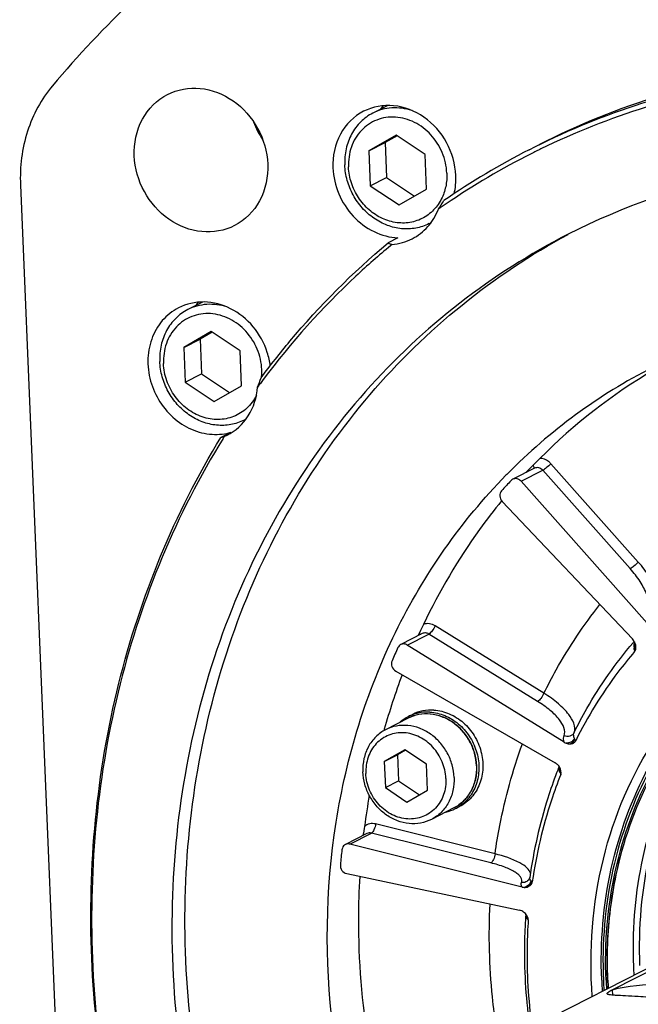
# Model space of a CAD drawing. Header units: millimetres. Extents: x 0 to 420, y 0 to 297.
# Tile 8 of 66: x 165 to 178, y 39 to 60. Entities that reach past the tile are written whole.
import ezdxf

# ---------------------------------------------------------------- set-up
doc = ezdxf.new("R2010")
doc.units = ezdxf.units.MM
doc.header["$LTSCALE"] = 23.1
doc.layers.add('COMPONENTS', color=7, linetype='CONTINUOUS')

msp = doc.modelspace()

# ---------------------------------------------------------------- linework, layer by layer
at = {"layer": 'COMPONENTS', "color": 7, "linetype": 'CONTINUOUS'}
for p, q in [((172.92003, 58.10317), (172.59926, 57.93954)), ((173.10352, 57.4665), (172.51528, 57.12876)), ((173.12166, 57.45442), (172.86664, 57.30799)), ((173.72309, 57.05371), (173.10352, 57.4665)), ((172.51528, 57.12876), (172.86664, 57.30799)), ((172.86664, 57.30799), (172.89797, 56.55746)), ((172.51528, 57.12876), (172.54662, 56.37823)), ((173.75443, 56.30317), (173.72309, 57.05371)), ((172.54662, 56.37823), (172.89797, 56.55746)), ((172.89797, 56.55746), (173.4994, 56.15675)), ((165.02265, 56.39667), (166.39688, 23.48257)), ((172.54662, 56.37823), (173.16619, 55.96543)), ((173.16619, 55.96543), (173.75443, 56.30317)), ((173.14205, 55.25729), (172.93123, 55.14976)), ((173.01385, 55.11628), (172.9819, 55.08994)), ((168.94114, 53.87823), (168.62065, 53.71475)), ((169.12491, 53.24171), (168.53667, 52.90397)), ((169.14305, 53.22962), (168.88803, 53.0832)), ((169.74448, 52.82891), (169.12491, 53.24171)), ((168.53667, 52.90397), (168.88803, 53.0832)), ((168.88803, 53.0832), (168.91936, 52.33266)), ((168.53667, 52.90397), (168.56801, 52.15343)), ((169.77582, 52.07838), (169.74448, 52.82891)), ((168.56801, 52.15343), (168.91936, 52.33266)), ((168.91936, 52.33266), (169.52079, 51.93195)), ((168.56801, 52.15343), (169.18758, 51.74064)), ((169.18758, 51.74064), (169.77582, 52.07838)), ((169.54601, 51.07637), (169.3352, 50.96883)), ((169.40589, 50.98371), (169.38027, 50.94242)), ((169.40589, 50.98371), (169.46795, 51.01308)), ((178.31013, 48.28727), (176.42864, 50.40275)), ((176.07485, 50.30311), (175.61107, 50.06653)), ((175.79069, 50.02419), (176.25448, 50.26077)), ((178.13597, 48.1453), (176.25448, 50.26077)), ((178.50314, 46.97442), (175.79069, 50.02419)), ((175.38286, 49.59112), (178.18325, 46.63474)), ((176.28075, 45.46552), (173.94101, 46.91525)), ((173.66523, 46.74973), (173.20145, 46.51315)), ((173.34207, 46.50375), (173.80585, 46.74033)), ((176.14559, 45.2906), (173.80585, 46.74033)), ((178.2092, 46.56558), (178.22306, 46.58172)), ((176.71515, 44.41374), (173.34207, 46.50375)), ((178.19716, 46.55151), (178.2092, 46.56558)), ((173.09208, 45.94165), (176.51907, 43.97286)), ((173.35786, 44.92944), (172.87546, 44.68336)), ((173.36853, 44.96669), (173.45426, 45.01042)), ((172.84804, 44.69166), (172.84125, 44.66737)), ((173.28801, 44.25256), (172.84683, 43.99925)), ((173.75269, 43.94296), (173.28801, 44.25256)), ((172.84683, 43.99925), (173.12791, 44.14264)), ((173.30252, 44.24289), (173.12791, 44.14264)), ((173.12791, 44.14264), (173.15141, 43.57974)), ((172.84683, 43.99925), (172.87033, 43.43635)), ((173.77619, 43.38006), (173.75269, 43.94296)), ((176.60336, 43.88534), (176.59973, 43.87617)), ((176.6063, 43.89275), (176.60336, 43.88534)), ((172.87033, 43.43635), (173.15141, 43.57974)), ((172.87033, 43.43635), (173.33501, 43.12676)), ((173.15141, 43.57974), (173.60158, 43.27981)), ((173.33501, 43.12676), (173.77619, 43.38006)), ((174.3424, 42.99939), (173.86, 42.75331)), ((174.37882, 42.98615), (174.46455, 43.02989)), ((175.22915, 42.01313), (172.6602, 42.65522)), ((172.47513, 42.45104), (172.01134, 42.21446)), ((172.10661, 42.22439), (172.5704, 42.46098)), ((175.13935, 41.81889), (172.5704, 42.46098)), ((175.81014, 41.29873), (172.10661, 42.22439)), ((176.08986, 38.32068), (183.77042, 42.2386)), ((177.74895, 39.09118), (183.0895, 41.81544)), ((172.03894, 41.58828), (175.75706, 40.7998)), ((175.97465, 41.50665), (175.97466, 41.50673)), ((175.96861, 41.48557), (175.9684, 41.48511)), ((175.88805, 40.69269), (175.88802, 40.69227)), ((175.88824, 40.69908), (175.88805, 40.69266)), ((177.52325, 39.29681), (177.5227, 39.30985)), ((177.64725, 39.29554), (177.64644, 39.31551)), ((177.65577, 39.29611), (177.65494, 39.31566)), ((177.74895, 39.09118), (177.75379, 38.97521))]:
    msp.add_line(p, q, dxfattribs=at)
for points in [[(175.97465, 41.50662), (175.97392, 41.50236), (175.97227, 41.49557), (175.9702, 41.48937), (175.96842, 41.4851)], [(175.88155, 40.7312), (175.88291, 40.72822), (175.88548, 40.72033), (175.88743, 40.71048), (175.88824, 40.69908)]]:
    msp.add_lwpolyline(points, dxfattribs=at)
for centre, radius, start, end in [((183.26503, 43.75146), 22.94494, 133.528478, 139.909428), ((183.55007, 42.78565), 16.24589, 107.014927, 117.007614), ((173.7399, 57.31252), 1.20534, 139.250651, 143.65369), ((171.72601, 58.37043), 1.79999, 199.976531, 214.083227), ((183.2367, 42.71703), 16.06838, 115.917523, 116.308707), ((183.33418, 42.70346), 16.221, 117.035297, 124.571551), ((183.27296, 42.64942), 16.14507, 116.75012, 124.289102), ((183.2375, 42.71543), 16.07017, 116.308744, 116.743178), ((170.46715, 58.26666), 4.27596, 325.96367, 328.93354), ((183.2745, 42.64776), 16.14731, 124.290307, 125.009544), ((173.34068, 56.48595), 1.0349, 297.029748, 299.669547), ((173.0805, 55.39944), 0.2909, 239.127309, 256.75538), ((169.76016, 53.08865), 1.20389, 139.237034, 143.600671), ((168.79576, 52.30005), 1.61319, 7.376293, 17.77511), ((169.00624, 52.37478), 1.2079, 355.365221, 2.406556), ((184.15164, 41.64914), 12.15666, 117.094988, 135.40961), ((184.76531, 41.99452), 12.08655, 120.419696, 135.167433), ((164.89283, 54.10375), 5.61993, 338.521204, 340.699382), ((184.0295, 41.89955), 17.21498, 143.203683, 143.885875), ((169.03363, 52.37302), 1.18046, 354.567396, 355.343199), ((169.36205, 52.2612), 1.03496, 297.029809, 299.758056), ((169.22228, 52.21624), 1.1851, 271.621264, 281.470044), ((169.22879, 52.18137), 1.14963, 281.497607, 286.017509), ((184.32066, 41.47173), 12.40157, 135.374136, 135.571723), ((184.99508, 41.73437), 12.43622, 136.486747, 137.024334), ((184.978, 41.75058), 12.41268, 136.021717, 136.48672), ((184.47638, 41.45283), 12.36781, 136.022292, 137.415614), ((175.67142, 49.94887), 0.13222, 117.005627, 135.963393), ((186.05616, 41.04576), 13.70663, 155.371266, 155.629552), ((174.67156, 46.26485), 1.18273, 154.821481, 155.367388), ((177.96643, 46.42983), 0.29833, 33.729664, 43.382977), ((177.98414, 46.44141), 0.27717, 26.739083, 33.772569), ((185.57388, 40.74849), 13.67782, 155.372143, 156.675018), ((178.57202, 46.49473), 0.35678, 179.823096, 184.504822), ((178.63288, 46.49948), 0.41782, 184.498258, 188.728374), ((177.06934, 46.25977), 1.16398, 7.219471, 8.712084), ((177.98883, 46.4437), 0.27195, 19.732772, 26.7519), ((178.00158, 46.44819), 0.25843, 12.40674, 19.749467), ((186.57661, 40.84832), 14.25639, 159.410728, 164.360295), ((173.76429, 44.19203), 0.8699, 117.060816, 131.65933), ((173.7613, 44.19657), 0.86449, 110.672548, 117.021329), ((176.85354, 44.637), 0.26267, 238.204336, 248.709731), ((173.69322, 43.85591), 1.13925, 2.390875, 2.647603), ((173.70293, 43.86157), 1.13475, 2.11866, 2.390846), ((186.02449, 40.15566), 10.13253, 158.457961, 159.193501), ((176.3886, 43.74195), 0.26498, 42.689519, 49.936476), ((176.38741, 43.74073), 0.26668, 32.027947, 42.707253), ((176.39404, 43.745), 0.25879, 28.314225, 32.006714), ((175.55972, 43.34928), 1.14189, 20.847084, 22.10447), ((187.48702, 40.62997), 15.19348, 169.992941, 172.533569), ((173.984, 43.7613), 0.8699, 282.394759, 296.991128), ((173.98592, 43.75622), 0.8645, 297.030707, 303.38043), ((187.21163, 40.31495), 15.37877, 173.325407, 174.530352), ((176.04279, 41.49693), 0.06883, 171.88687, 178.982309), ((175.86686, 41.52547), 0.23372, 255.95602, 267.31045), ((175.83036, 41.54766), 0.15154, 328.576103, 335.620345), ((175.70714, 40.56201), 0.24286, 55.541929, 67.003476), ((175.70408, 40.55724), 0.24853, 44.321043, 55.576101), ((187.136, 39.91208), 11.27499, 176.032183, 176.520708), ((175.6896, 40.54302), 0.26883, 40.309939, 44.332828), ((175.95186, 40.68783), 0.06399, 176.022957, 179.123817), ((175.45129, 40.25848), 0.59209, 37.175687, 39.02772), ((187.74872, 39.99518), 9.55136, 182.391644, 183.536091), ((187.20673, 39.71446), 9.69248, 182.469603, 183.873642), ((187.17391, 39.70065), 9.6235, 182.391911, 183.714957), ((187.15834, 39.69407), 9.55125, 182.391644, 183.535909), ((187.15417, 39.69259), 9.51521, 182.391522, 183.445572), ((187.2021, 39.71447), 9.55549, 182.509299, 183.535935)]:
    msp.add_arc(centre, radius, start, end, dxfattribs=at)
for points, knots in [([(175.96109, 57.15193), (176.69406, 57.52587), (178.22378, 58.16399), (180.6445, 58.76389), (183.15166, 58.99772), (186.56913, 58.81584), (190.83599, 57.64606), (193.90413, 55.83376), (195.32228, 54.7432)], [0, 0, 0, 0, 0.12011178, 0.24083426, 0.36273608, 0.48627928, 0.73885934, 1, 1, 1, 1]), ([(195.31387, 54.54952), (193.92118, 55.63438), (190.90732, 57.4453), (186.70977, 58.64468), (183.33913, 58.86945), (180.86158, 58.67635), (178.4637, 58.12515), (176.94342, 57.52398), (176.21358, 57.16932)], [0, 0, 0, 0, 0.26111462, 0.5137747, 0.63735788, 0.7592786, 0.87997909, 1, 1, 1, 1]), ([(165.71152, 58.52795), (165.47241, 58.24411), (165.10105, 57.55629), (165.00645, 56.78481), (165.02265, 56.39667)], [0, 0, 0, 0, 0.48858253, 1, 1, 1, 1]), ([(168.18576, 58.34183), (168.39772, 58.44999), (168.91158, 58.54031), (169.64243, 58.24742), (170.17698, 57.6404), (170.32874, 57.10842), (170.33985, 56.84246)], [0, 0, 0, 0, 0.2330494, 0.47955936, 0.7393033, 1, 1, 1, 1]), ([(167.4713, 57.02071), (167.46008, 57.28942), (167.56604, 57.83013), (167.96042, 58.22684), (168.18576, 58.34183)], [0, 0, 0, 0, 0.51528128, 1, 1, 1, 1]), ([(174.38563, 56.59803), (174.3754, 56.843), (174.23562, 57.33298), (173.74327, 57.89208), (173.07012, 58.16185), (172.59683, 58.07866), (172.4016, 57.97903)], [0, 0, 0, 0, 0.2606967, 0.52044064, 0.7669506, 1, 1, 1, 1]), ([(173.44443, 57.99508), (173.30534, 58.0405), (173.0123, 58.08157), (172.72542, 58.00391), (172.59926, 57.93954)], [0, 0, 0, 0, 0.5081194, 1, 1, 1, 1]), ([(172.4016, 57.97903), (172.19405, 57.87312), (171.8308, 57.50773), (171.73321, 57.00971), (171.74354, 56.76221)], [0, 0, 0, 0, 0.48471872, 1, 1, 1, 1]), ([(172.59926, 57.93954), (172.50419, 57.89105), (172.3264, 57.76211), (172.12855, 57.49476), (172.01139, 57.1738), (171.99247, 56.94299), (171.99732, 56.82687)], [0, 0, 0, 0, 0.24027982, 0.48533192, 0.73832674, 1, 1, 1, 1]), ([(174.19169, 56.6503), (174.18542, 56.80057), (174.11675, 57.10216), (173.87079, 57.48866), (173.51432, 57.7634), (173.09563, 57.88282), (172.67648, 57.82163), (172.32851, 57.5843), (172.11075, 57.21476), (172.07198, 56.92644), (172.07802, 56.78164)], [0, 0, 0, 0, 0.13161228, 0.2642182, 0.39351404, 0.5169194, 0.63520163, 0.75236883, 0.87317887, 1, 1, 1, 1]), ([(169.62539, 55.52134), (169.41342, 55.41318), (168.89957, 55.32286), (168.16872, 55.61575), (167.63416, 56.22276), (167.4824, 56.75475), (167.4713, 57.02071)], [0, 0, 0, 0, 0.2330494, 0.47955936, 0.7393033, 1, 1, 1, 1]), ([(184.59089, 56.91986), (183.24605, 57.00343), (180.54279, 56.82909), (177.98186, 55.93753), (176.80009, 55.33473)], [0, 0, 0, 0, 0.50389054, 1, 1, 1, 1]), ([(170.33985, 56.84246), (170.35107, 56.57375), (170.24511, 56.03304), (169.85073, 55.63633), (169.62539, 55.52134)], [0, 0, 0, 0, 0.51528128, 1, 1, 1, 1]), ([(171.74354, 56.76221), (171.75145, 56.57274), (171.8386, 56.19247), (172.15112, 55.70658), (172.6022, 55.36375), (172.96471, 55.2657), (173.14205, 55.25729)], [0, 0, 0, 0, 0.25479198, 0.51143191, 0.76148342, 1, 1, 1, 1]), ([(173.811, 55.56409), (173.72163, 55.5185), (173.52662, 55.45272), (173.21541, 55.44114), (172.90469, 55.51557), (172.61489, 55.67026), (172.36409, 55.89444), (172.1679, 56.17363), (172.03854, 56.4898), (172.00199, 56.71486), (171.99732, 56.82687)], [0, 0, 0, 0, 0.11577838, 0.23360756, 0.35492763, 0.48020622, 0.60889553, 0.73964222, 0.87062617, 1, 1, 1, 1]), ([(173.96067, 55.91653), (173.895, 55.83589), (173.73597, 55.69548), (173.43933, 55.57853), (173.11563, 55.56734), (172.79616, 55.66129), (172.50922, 55.84971), (172.27926, 56.11495), (172.12578, 56.4332), (172.08286, 56.66585), (172.07802, 56.78164)], [0, 0, 0, 0, 0.1175653, 0.23445181, 0.35358617, 0.47697579, 0.60500464, 0.73644932, 0.8689924, 1, 1, 1, 1]), ([(174.19169, 56.6503), (174.19577, 56.55265), (174.18086, 56.35867), (174.1169, 56.17451), (174.0738, 56.09027)], [0, 0, 0, 0, 0.50807774, 1, 1, 1, 1]), ([(174.0738, 56.09027), (174.06585, 56.07474), (174.03277, 56.01397), (173.99334, 55.95664), (173.96067, 55.91653)], [0, 0, 0, 0, 0.2522422, 1, 1, 1, 1]), ([(173.44626, 55.23771), (173.57278, 55.30226), (173.80625, 55.48403), (173.95737, 55.73729), (174.01058, 55.87332)], [0, 0, 0, 0, 0.49299377, 1, 1, 1, 1]), ([(176.80009, 55.33473), (175.98073, 54.91678), (174.41134, 53.91899), (172.36936, 51.99989), (170.68904, 49.70866), (168.97837, 46.21932), (167.97876, 41.25016), (168.68233, 35.10968), (171.1688, 29.35102), (175.17454, 24.57483), (179.50014, 21.80287), (183.24853, 20.54936), (185.17008, 20.25512), (186.1242, 20.19583)], [0, 0, 0, 0, 0.05807988, 0.11661059, 0.17598391, 0.23648554, 0.36091408, 0.48987546, 0.62107509, 0.75138592, 0.87800749, 0.93963638, 1, 1, 1, 1]), ([(186.40528, 20.33921), (185.45803, 20.39807), (183.55043, 20.68891), (179.82763, 21.92634), (175.52573, 24.66239), (171.52481, 29.38188), (169.01455, 35.08187), (168.25716, 41.17562), (169.18811, 46.12646), (170.83541, 49.62239), (172.46635, 51.92926), (174.45876, 53.87532), (175.99702, 54.89915), (176.80178, 55.33178)], [0, 0, 0, 0, 0.0603253, 0.12190602, 0.24841263, 0.37861296, 0.50976262, 0.63877322, 0.7633396, 0.82391747, 0.88335587, 0.94192436, 1, 1, 1, 1]), ([(170.1969, 52.24623), (170.39653, 52.51569), (171.21977, 53.56214), (172.16672, 54.5116), (172.93123, 55.14976)], [0, 0, 0, 0, 0.25191779, 1, 1, 1, 1]), ([(172.9819, 55.08994), (172.72767, 54.87988), (171.73108, 54.00454), (170.84101, 53.00863), (170.24426, 52.21084)], [0, 0, 0, 0, 0.24869339, 1, 1, 1, 1]), ([(170.33194, 52.79253), (170.26746, 52.99393), (170.06063, 53.37109), (169.57148, 53.76818), (168.98274, 53.9268), (168.5901, 53.8395), (168.42302, 53.75425)], [0, 0, 0, 0, 0.26380957, 0.5213865, 0.76601033, 1, 1, 1, 1]), ([(169.46259, 53.77134), (169.32393, 53.8162), (169.03198, 53.85644), (168.74634, 53.77887), (168.62065, 53.71475)], [0, 0, 0, 0, 0.5080674, 1, 1, 1, 1]), ([(168.42302, 53.75425), (168.29084, 53.68679), (168.04761, 53.49371), (167.81616, 53.08327), (167.737, 52.60288), (167.78957, 52.2757), (167.84002, 52.11813)], [0, 0, 0, 0, 0.23688106, 0.48102708, 0.73589905, 1, 1, 1, 1]), ([(168.62065, 53.71475), (168.52559, 53.66625), (168.3478, 53.53731), (168.14994, 53.26996), (168.03278, 52.94901), (168.01386, 52.71819), (168.01871, 52.60207)], [0, 0, 0, 0, 0.24027982, 0.48533192, 0.73832674, 1, 1, 1, 1]), ([(170.21308, 52.4255), (170.20681, 52.57577), (170.13814, 52.87737), (169.89218, 53.26387), (169.53571, 53.5386), (169.11702, 53.65802), (168.69787, 53.59683), (168.3499, 53.3595), (168.13215, 52.98997), (168.09337, 52.70164), (168.09941, 52.55685)], [0, 0, 0, 0, 0.13161228, 0.2642182, 0.39351404, 0.5169194, 0.63520163, 0.75236883, 0.87317887, 1, 1, 1, 1]), ([(169.83239, 51.33929), (169.74302, 51.2937), (169.54801, 51.22792), (169.2368, 51.21634), (168.92608, 51.29078), (168.63629, 51.44546), (168.38548, 51.66964), (168.18929, 51.94883), (168.05993, 52.26501), (168.02339, 52.49007), (168.01871, 52.60207)], [0, 0, 0, 0, 0.11577838, 0.23360756, 0.35492763, 0.48020622, 0.60889553, 0.73964222, 0.87062617, 1, 1, 1, 1]), ([(170.09717, 51.86937), (170.04554, 51.76742), (169.90763, 51.58106), (169.61448, 51.39601), (169.27163, 51.33098), (168.91936, 51.39174), (168.59525, 51.56833), (168.33158, 51.84053), (168.15415, 52.17953), (168.10465, 52.43145), (168.09941, 52.55685)], [0, 0, 0, 0, 0.11974173, 0.23696619, 0.35509942, 0.47712776, 0.60425144, 0.73554321, 0.86849049, 1, 1, 1, 1]), ([(167.84002, 52.11813), (167.93847, 51.81062), (168.23289, 51.38341), (168.79373, 51.07796), (169.10532, 51.02731), (169.25581, 51.03161)], [0, 0, 0, 0, 0.5120936, 0.76121047, 1, 1, 1, 1]), ([(169.46796, 51.01307), (169.65079, 51.10647), (169.97663, 51.40949), (170.10513, 51.83064), (170.12247, 52.04598)], [0, 0, 0, 0, 0.48726297, 1, 1, 1, 1]), ([(170.28755, 28.15938), (169.16756, 29.89085), (167.38488, 33.64437), (166.28174, 39.69587), (166.83784, 45.67381), (168.33797, 49.34118), (169.3352, 50.96883)], [0, 0, 0, 0, 0.25810003, 0.51316188, 0.76108382, 1, 1, 1, 1]), ([(169.38027, 50.94242), (168.37706, 49.32113), (166.86502, 45.66267), (166.29612, 39.6914), (167.39183, 33.64341), (169.17312, 29.8924), (170.29304, 28.16271)], [0, 0, 0, 0, 0.23885709, 0.486758, 0.74184679, 1, 1, 1, 1]), ([(169.3352, 50.96883), (169.35274, 50.96947), (169.37682, 50.97378), (169.39972, 50.98142), (169.4059, 50.98372)], [0, 0, 0, 0, 0.72693493, 1, 1, 1, 1]), ([(176.42864, 50.40275), (176.41329, 50.42), (176.34892, 50.48046), (176.25905, 50.51506), (176.19389, 50.51599)], [0, 0, 0, 0, 0.26164557, 1, 1, 1, 1]), ([(176.42864, 50.40275), (176.39899, 50.37246), (176.34287, 50.32288), (176.28357, 50.27561), (176.25448, 50.26077)], [0, 0, 0, 0, 0.56470416, 1, 1, 1, 1]), ([(176.0458, 50.36976), (176.04937, 50.36244), (176.05929, 50.3388), (176.06392, 50.30921), (176.05583, 50.29312)], [0, 0, 0, 0, 0.31156996, 1, 1, 1, 1]), ([(176.25448, 50.26077), (176.23207, 50.28597), (176.17376, 50.32423), (176.10272, 50.31734), (176.07486, 50.30309)], [0, 0, 0, 0, 0.51865835, 1, 1, 1, 1]), ([(186.26789, 23.62975), (184.86307, 23.71704), (182.01396, 24.3641), (178.16902, 26.55893), (174.97855, 29.79091), (172.70886, 33.7822), (171.54638, 38.19835), (171.59662, 42.67274), (172.86682, 46.82328), (174.50096, 49.17021), (175.46435, 50.15303)], [0, 0, 0, 0, 0.12042074, 0.24537652, 0.3740134, 0.50432806, 0.63382246, 0.76023853, 0.88225522, 1, 1, 1, 1]), ([(175.79069, 50.02419), (175.76832, 50.04934), (175.71014, 50.08755), (175.63924, 50.08082), (175.61139, 50.06667)], [0, 0, 0, 0, 0.51863954, 1, 1, 1, 1]), ([(175.37018, 49.82183), (175.34322, 49.79249), (175.31592, 49.70401), (175.35352, 49.62209), (175.38286, 49.59112)], [0, 0, 0, 0, 0.48293128, 1, 1, 1, 1]), ([(175.3696, 49.60251), (175.20519, 49.40128), (174.56711, 48.56946), (174.03173, 47.6595), (173.69256, 46.94801)], [0, 0, 0, 0, 0.24793985, 1, 1, 1, 1]), ([(178.31013, 48.28727), (178.28048, 48.25699), (178.22436, 48.20741), (178.16506, 48.16014), (178.13597, 48.1453)], [0, 0, 0, 0, 0.56470416, 1, 1, 1, 1]), ([(178.75445, 47.14713), (178.78547, 47.21466), (178.8012, 47.39384), (178.72039, 47.67513), (178.55416, 47.9856), (178.39901, 48.1869), (178.31013, 48.28727)], [0, 0, 0, 0, 0.17511698, 0.40364082, 0.68406163, 1, 1, 1, 1]), ([(178.5266, 47.14948), (178.55365, 47.20849), (178.56719, 47.3651), (178.49597, 47.61079), (178.34999, 47.88192), (178.2139, 48.05766), (178.13597, 48.1453)], [0, 0, 0, 0, 0.17497095, 0.4034106, 0.6838796, 1, 1, 1, 1]), ([(176.28075, 45.46552), (176.36441, 45.63589), (176.71374, 46.30248), (177.13426, 46.93197), (177.48472, 47.37215)], [0, 0, 0, 0, 0.2522505, 1, 1, 1, 1]), ([(182.67619, 47.21887), (182.33739, 47.06612), (181.6819, 46.70458), (180.79577, 46.00999), (180.02335, 45.17658), (179.1602, 43.89543), (178.44344, 42.02685), (178.30468, 40.42075), (178.33843, 39.61248)], [0, 0, 0, 0, 0.12014743, 0.24077671, 0.36253065, 0.4859466, 0.73846897, 1, 1, 1, 1]), ([(173.94101, 46.91525), (173.90372, 46.93836), (173.82094, 46.9698), (173.73203, 46.96172), (173.69256, 46.94801)], [0, 0, 0, 0, 0.51212867, 1, 1, 1, 1]), ([(173.94101, 46.91525), (173.92304, 46.87673), (173.88345, 46.81468), (173.83416, 46.75477), (173.80585, 46.74033)], [0, 0, 0, 0, 0.5722687, 1, 1, 1, 1]), ([(177.5227, 39.30985), (177.48936, 40.10832), (177.61921, 41.69541), (178.29816, 43.55241), (179.12006, 44.84193), (179.85806, 45.69118), (180.70778, 46.41201), (181.33942, 46.79858), (181.66686, 46.96561)], [0, 0, 0, 0, 0.26111531, 0.51371488, 0.63727051, 0.75917709, 0.8798984, 1, 1, 1, 1]), ([(181.68282, 46.90357), (181.35722, 46.73838), (180.72903, 46.35569), (179.88374, 45.64109), (179.14937, 44.79836), (178.33115, 43.5176), (177.65498, 41.67152), (177.52563, 40.09325), (177.55879, 39.29902)], [0, 0, 0, 0, 0.1200186, 0.24066255, 0.36251068, 0.48603732, 0.73868688, 1, 1, 1, 1]), ([(177.61541, 39.2955), (177.58237, 40.08683), (177.71187, 41.65934), (178.38809, 43.49781), (179.20601, 44.77198), (179.93992, 45.60955), (180.78443, 46.31872), (181.41179, 46.69759), (181.73688, 46.86084)], [0, 0, 0, 0, 0.26133271, 0.51397243, 0.63748943, 0.75932901, 0.87997113, 1, 1, 1, 1]), ([(177.64644, 39.31551), (177.6154, 40.09847), (177.74553, 41.65395), (178.41339, 43.47315), (179.21993, 44.73587), (179.9434, 45.56722), (180.7759, 46.27282), (181.39453, 46.6513), (181.71519, 46.81486)], [0, 0, 0, 0, 0.26127713, 0.51392057, 0.63745408, 0.75931442, 0.8799719, 1, 1, 1, 1]), ([(181.71927, 46.81779), (181.15183, 46.45814), (180.3693, 45.78657), (179.54119, 44.70429), (178.84763, 43.4884), (178.28064, 41.77537), (178.17523, 40.32588), (178.20568, 39.5966)], [0, 0, 0, 0, 0.24014946, 0.36228534, 0.48610128, 0.73908021, 1, 1, 1, 1]), ([(173.59646, 46.75781), (173.59896, 46.75511), (173.60742, 46.74529), (173.61472, 46.7342), (173.61802, 46.72551)], [0, 0, 0, 0, 0.28359322, 1, 1, 1, 1]), ([(173.80585, 46.74033), (173.78466, 46.75346), (173.73672, 46.77029), (173.68631, 46.76047), (173.66523, 46.74973)], [0, 0, 0, 0, 0.51306742, 1, 1, 1, 1]), ([(173.34207, 46.50375), (173.32088, 46.51688), (173.27295, 46.53371), (173.22255, 46.5239), (173.20148, 46.51316)], [0, 0, 0, 0, 0.51306639, 1, 1, 1, 1]), ([(176.92936, 44.62037), (177.01558, 44.79509), (177.3775, 45.47619), (177.82302, 46.11316), (178.19716, 46.55151)], [0, 0, 0, 0, 0.25265739, 1, 1, 1, 1]), ([(178.22693, 46.57474), (178.2209, 46.55611), (178.21623, 46.52952), (178.21527, 46.5029), (178.21524, 46.49584)], [0, 0, 0, 0, 0.73492921, 1, 1, 1, 1]), ([(178.2199, 46.43608), (178.22481, 46.44169), (178.24182, 46.46415), (178.2514, 46.49264), (178.25176, 46.51336)], [0, 0, 0, 0, 0.26480225, 1, 1, 1, 1]), ([(178.2241, 46.40605), (178.23003, 46.41224), (178.24987, 46.43656), (178.25939, 46.47024), (178.25621, 46.49288)], [0, 0, 0, 0, 0.27278784, 1, 1, 1, 1]), ([(178.23136, 46.36213), (178.25474, 46.38924), (178.26406, 46.44379), (178.25671, 46.49125), (178.25398, 46.50372)], [0, 0, 0, 0, 0.73713964, 1, 1, 1, 1]), ([(173.01389, 46.16417), (172.9975, 46.12618), (172.99719, 46.03364), (173.05531, 45.96278), (173.09208, 45.94165)], [0, 0, 0, 0, 0.49384194, 1, 1, 1, 1]), ([(178.23136, 46.36213), (178.10707, 46.21804), (177.62458, 45.62074), (177.21957, 44.9614), (176.96347, 44.44404)], [0, 0, 0, 0, 0.24791662, 1, 1, 1, 1]), ([(176.28075, 45.46552), (176.26277, 45.42699), (176.22318, 45.36495), (176.17389, 45.30504), (176.14559, 45.2906)], [0, 0, 0, 0, 0.5722687, 1, 1, 1, 1]), ([(176.92936, 44.62037), (176.98116, 44.74574), (176.87065, 44.95488), (176.71336, 45.13069), (176.53951, 45.29175), (176.38897, 45.39811), (176.28075, 45.46552)], [0, 0, 0, 0, 0.36615373, 0.50289203, 0.65585254, 1, 1, 1, 1]), ([(173.91415, 45.104), (173.83477, 45.10893), (173.6752, 45.09864), (173.52403, 45.04601), (173.45427, 45.01043)], [0, 0, 0, 0, 0.5038831, 1, 1, 1, 1]), ([(173.91415, 45.104), (173.97047, 45.1005), (174.08389, 45.08313), (174.30514, 45.00915), (174.56047, 44.84553), (174.79691, 44.56361), (174.94368, 44.2237), (174.98521, 43.86125), (174.92621, 43.56794), (174.82524, 43.36198), (174.72607, 43.22673), (174.60554, 43.11345), (174.5129, 43.05455), (174.46454, 43.02988)], [0, 0, 0, 0, 0.06036228, 0.12199284, 0.2486138, 0.37892447, 0.51012404, 0.63908547, 0.76351411, 0.82401584, 0.88338925, 0.94191999, 1, 1, 1, 1]), ([(176.7143, 44.5535), (176.75949, 44.66297), (176.63544, 44.89608), (176.41037, 45.10963), (176.24037, 45.23186), (176.14559, 45.2906)], [0, 0, 0, 0, 0.36593119, 0.65544107, 1, 1, 1, 1]), ([(174.83669, 43.90891), (174.8329, 43.99969), (174.80328, 44.18201), (174.69834, 44.43805), (174.53911, 44.66402), (174.33533, 44.84549), (174.09938, 44.97073), (173.84575, 45.03086), (173.59105, 45.02091), (173.43123, 44.96687), (173.35786, 44.92944)], [0, 0, 0, 0, 0.128905, 0.25927212, 0.38941287, 0.51768179, 0.64287807, 0.76455349, 0.88316441, 1, 1, 1, 1]), ([(174.83125, 43.90853), (174.82706, 43.99934), (174.79669, 44.18167), (174.69095, 44.43762), (174.53127, 44.66344), (174.32757, 44.84461), (174.09246, 44.96948), (173.84056, 45.02941), (173.58834, 45.01977), (173.4303, 44.9664), (173.35786, 44.92944)], [0, 0, 0, 0, 0.12942337, 0.26042933, 0.39116713, 0.51983328, 0.64508697, 0.76639111, 0.88421636, 1, 1, 1, 1]), ([(173.82842, 45.06027), (173.76501, 45.06421), (173.63792, 45.05926), (173.51469, 45.02751), (173.45611, 45.0054)], [0, 0, 0, 0, 0.5036497, 1, 1, 1, 1]), ([(173.82842, 45.06027), (173.88265, 45.0569), (173.99184, 45.04055), (174.2053, 44.97138), (174.45333, 44.81855), (174.68802, 44.55375), (174.84153, 44.23172), (174.89882, 43.88381), (174.86015, 43.59672), (174.77816, 43.38953), (174.69387, 43.2502), (174.58842, 43.12948), (174.50539, 43.0632), (174.46157, 43.03433)], [0, 0, 0, 0, 0.0601631, 0.12154113, 0.24756178, 0.37728688, 0.50819958, 0.63737756, 0.76249406, 0.82339376, 0.88312333, 0.9418871, 1, 1, 1, 1]), ([(172.87546, 44.68336), (172.79822, 44.64396), (172.65376, 44.5392), (172.49301, 44.32197), (172.39781, 44.0612), (172.38244, 43.87366), (172.38638, 43.77932)], [0, 0, 0, 0, 0.24027949, 0.48533181, 0.73833162, 1, 1, 1, 1]), ([(174.34907, 43.65735), (174.34527, 43.74836), (174.31558, 43.93122), (174.21048, 44.18812), (174.05106, 44.41495), (173.84729, 44.59711), (173.61183, 44.72278), (173.35937, 44.78326), (173.10651, 44.77386), (172.94807, 44.7204), (172.87546, 44.68336)], [0, 0, 0, 0, 0.12937162, 0.26035838, 0.39110453, 0.51979377, 0.64507229, 0.76639243, 0.88422166, 1, 1, 1, 1]), ([(174.17207, 43.63618), (174.16697, 43.75854), (174.11099, 44.00415), (173.91098, 44.31879), (173.66558, 44.50753), (173.44442, 44.59285), (173.27445, 44.62176), (173.1056, 44.61466), (172.94447, 44.57168), (172.79752, 44.4944), (172.67062, 44.38594), (172.56874, 44.25061), (172.47042, 44.04015), (172.44602, 43.86104), (172.45095, 43.74313)], [0, 0, 0, 0, 0.13125549, 0.26350324, 0.39244932, 0.4550583, 0.5161403, 0.57591096, 0.63480558, 0.69341422, 0.75237896, 0.81227689, 0.87352278, 1, 1, 1, 1]), ([(176.71515, 44.41374), (176.71108, 44.4263), (176.69918, 44.47173), (176.70135, 44.52216), (176.7143, 44.5535)], [0, 0, 0, 0, 0.28011592, 1, 1, 1, 1]), ([(176.92935, 44.62037), (176.91195, 44.58511), (176.84117, 44.52725), (176.75215, 44.53615), (176.7143, 44.5535)], [0, 0, 0, 0, 0.48571327, 1, 1, 1, 1]), ([(176.9347, 44.49178), (176.91951, 44.4606), (176.86643, 44.4073), (176.79384, 44.39022), (176.75817, 44.39225)], [0, 0, 0, 0, 0.49256916, 1, 1, 1, 1]), ([(176.93469, 44.49178), (176.9303, 44.50333), (176.91725, 44.54457), (176.91749, 44.59164), (176.92936, 44.62037)], [0, 0, 0, 0, 0.28447685, 1, 1, 1, 1]), ([(177.32014, 38.94958), (177.2464, 39.93425), (177.39039, 41.89975), (178.16663, 43.72004), (178.68921, 44.51062)], [0, 0, 0, 0, 0.51027037, 1, 1, 1, 1]), ([(175.22915, 42.01313), (175.25802, 42.21629), (175.39255, 43.01766), (175.60917, 43.80549), (175.81695, 44.37613)], [0, 0, 0, 0, 0.25255441, 1, 1, 1, 1]), ([(176.84868, 44.37778), (176.87148, 44.3794), (176.91742, 44.38971), (176.95333, 44.42354), (176.96347, 44.44404)], [0, 0, 0, 0, 0.49989367, 1, 1, 1, 1]), ([(174.3424, 42.99939), (174.42021, 43.03908), (174.56562, 43.14426), (174.72772, 43.36181), (174.82412, 43.62227), (174.84038, 43.80946), (174.8369, 43.90352)], [0, 0, 0, 0, 0.24153517, 0.48717272, 0.73974375, 1, 1, 1, 1]), ([(174.83148, 43.90343), (174.83542, 43.80909), (174.82005, 43.62155), (174.72485, 43.36078), (174.5641, 43.14355), (174.41964, 43.03879), (174.3424, 42.99939)], [0, 0, 0, 0, 0.26166645, 0.51466815, 0.75972025, 1, 1, 1, 1]), ([(176.62685, 43.75564), (176.63027, 43.76336), (176.64082, 43.79379), (176.63924, 43.82864), (176.63045, 43.85069)], [0, 0, 0, 0, 0.26234387, 1, 1, 1, 1]), ([(173.86, 42.75331), (173.78738, 42.71627), (173.62894, 42.66281), (173.37608, 42.65341), (173.12363, 42.71389), (172.88816, 42.83956), (172.68439, 43.02172), (172.52498, 43.24855), (172.41987, 43.50545), (172.39018, 43.68831), (172.38638, 43.77932)], [0, 0, 0, 0, 0.11577834, 0.23360757, 0.35492771, 0.48020623, 0.60889547, 0.73964162, 0.87062838, 1, 1, 1, 1]), ([(174.17207, 43.63618), (174.177, 43.51828), (174.15261, 43.33916), (174.05428, 43.12871), (173.9524, 42.99337), (173.8255, 42.88492), (173.67855, 42.80763), (173.51742, 42.76465), (173.34857, 42.75755), (173.1786, 42.78647), (172.95744, 42.87179), (172.71204, 43.06052), (172.51203, 43.37517), (172.45605, 43.62077), (172.45095, 43.74313)], [0, 0, 0, 0, 0.12647722, 0.18772311, 0.24762104, 0.30658578, 0.36519442, 0.42408904, 0.4838597, 0.5449417, 0.60755068, 0.73649676, 0.86874451, 1, 1, 1, 1]), ([(174.34907, 43.65735), (174.35301, 43.56301), (174.33764, 43.37547), (174.24245, 43.1147), (174.08169, 42.89747), (173.93723, 42.79271), (173.86, 42.75331)], [0, 0, 0, 0, 0.26166838, 0.51466819, 0.75972051, 1, 1, 1, 1]), ([(176.55275, 43.75487), (176.48452, 43.57531), (176.22986, 42.84352), (176.05769, 42.08334), (175.97466, 41.50673)], [0, 0, 0, 0, 0.24796856, 1, 1, 1, 1]), ([(176.64192, 43.72102), (176.56917, 43.53766), (176.29748, 42.78769), (176.11583, 42.00553), (176.02968, 41.41159)], [0, 0, 0, 0, 0.24738091, 1, 1, 1, 1]), ([(172.6602, 42.65522), (172.61923, 42.66546), (172.53253, 42.66851), (172.45411, 42.63049), (172.42236, 42.60429)], [0, 0, 0, 0, 0.50642045, 1, 1, 1, 1]), ([(172.6602, 42.65522), (172.65501, 42.61312), (172.63885, 42.55362), (172.60356, 42.48991), (172.58178, 42.46678), (172.5704, 42.46098)], [0, 0, 0, 0, 0.58126666, 0.82486954, 1, 1, 1, 1]), ([(172.01125, 42.21441), (171.98121, 42.19906), (171.94841, 42.1592), (171.93849, 42.1144), (171.93709, 42.10243)], [0, 0, 0, 0, 0.73669498, 1, 1, 1, 1]), ([(177.65494, 39.31566), (177.63389, 39.81968), (177.67144, 40.82265), (177.8748, 41.80606), (178.01682, 42.2795)], [0, 0, 0, 0, 0.50509667, 1, 1, 1, 1]), ([(175.22915, 42.01313), (175.22396, 41.97104), (175.20781, 41.91154), (175.17251, 41.84782), (175.15073, 41.82469), (175.13935, 41.81889)], [0, 0, 0, 0, 0.58126666, 0.82486954, 1, 1, 1, 1]), ([(175.98886, 41.59571), (175.98101, 41.63798), (175.91101, 41.72951), (175.66028, 41.88785), (175.41325, 41.96663), (175.22915, 42.01313)], [0, 0, 0, 0, 0.144658, 0.36114855, 1, 1, 1, 1]), ([(171.90288, 41.78083), (171.89884, 41.73859), (171.92288, 41.6502), (171.99851, 41.59686), (172.03894, 41.58828)], [0, 0, 0, 0, 0.50659132, 1, 1, 1, 1]), ([(175.79714, 41.39565), (175.80442, 41.41169), (175.81079, 41.4506), (175.78595, 41.50973), (175.73448, 41.56627), (175.62185, 41.64845), (175.42082, 41.73928), (175.2411, 41.79345), (175.13935, 41.81889)], [0, 0, 0, 0, 0.06271324, 0.13233242, 0.22061641, 0.33238678, 0.62659033, 1, 1, 1, 1]), ([(172.31944, 41.52869), (172.30125, 41.22938), (172.26235, 40.02044), (172.36085, 38.80751), (172.50763, 37.91002)], [0, 0, 0, 0, 0.24796868, 1, 1, 1, 1]), ([(175.99707, 41.43799), (175.99334, 41.44288), (175.98115, 41.46073), (175.9737, 41.48261), (175.97398, 41.49815)], [0, 0, 0, 0, 0.28355779, 1, 1, 1, 1]), ([(175.81014, 41.29873), (175.80028, 41.31368), (175.78531, 41.34561), (175.79058, 41.3812), (175.79714, 41.39565)], [0, 0, 0, 0, 0.53010209, 1, 1, 1, 1]), ([(175.95967, 41.46866), (175.94371, 41.44254), (175.89366, 41.39893), (175.82821, 41.391), (175.79714, 41.39565)], [0, 0, 0, 0, 0.49346599, 1, 1, 1, 1]), ([(175.99707, 41.43799), (175.99218, 41.40311), (175.95786, 41.33492), (175.891, 41.29879), (175.85589, 41.292)], [0, 0, 0, 0, 0.49616323, 1, 1, 1, 1]), ([(175.94327, 41.30806), (175.96406, 41.31742), (176.00393, 41.34386), (176.02628, 41.38822), (176.02968, 41.41159)], [0, 0, 0, 0, 0.49121585, 1, 1, 1, 1]), ([(175.25828, 38.26806), (175.22429, 38.48992), (175.11155, 39.3735), (175.0884, 40.26872), (175.12404, 40.93395)], [0, 0, 0, 0, 0.25200988, 1, 1, 1, 1]), ([(175.88788, 40.68881), (175.88781, 40.68408), (175.88983, 40.66306), (175.90104, 40.64393), (175.91126, 40.63132)], [0, 0, 0, 0, 0.22548313, 1, 1, 1, 1]), ([(175.88179, 40.59633), (175.87003, 40.40293), (175.84269, 39.62332), (175.8952, 38.84111), (175.97731, 38.26071)], [0, 0, 0, 0, 0.24843122, 1, 1, 1, 1]), ([(175.94264, 40.59338), (175.92975, 40.40485), (175.89735, 39.64359), (175.94283, 38.87922), (176.0186, 38.31143)], [0, 0, 0, 0, 0.24805697, 1, 1, 1, 1]), ([(177.74895, 39.09118), (178.08844, 39.18276), (178.81459, 39.25212), (179.52367, 39.09035), (179.86261, 38.95983)], [0, 0, 0, 0, 0.49190332, 1, 1, 1, 1]), ([(177.63879, 39.00882), (177.63857, 39.0143), (177.64716, 39.02814), (177.68338, 39.05675), (177.72041, 39.07662), (177.74895, 39.09118)], [0, 0, 0, 0, 0.11719177, 0.31570938, 1, 1, 1, 1]), ([(178.30681, 38.94415), (178.21513, 38.94985), (178.0527, 38.95903), (177.86435, 38.96715), (177.74883, 38.9752), (177.69745, 38.98075), (177.66683, 38.98785), (177.64992, 38.99339), (177.63905, 39.00249), (177.63879, 39.00882)], [0, 0, 0, 0, 0.40644225, 0.71986929, 0.83441652, 0.91850567, 0.94898429, 0.97200336, 1, 1, 1, 1]), ([(179.86261, 38.95983), (179.82571, 38.94101), (179.73584, 38.9123), (179.51443, 38.88071), (179.18087, 38.88412), (178.75325, 38.91309), (178.45505, 38.93494), (178.30681, 38.94415)], [0, 0, 0, 0, 0.07932156, 0.17866411, 0.42759781, 0.71558563, 1, 1, 1, 1])]:
    msp.add_open_spline(points, degree=3, knots=knots, dxfattribs=at)
for points in [[(174.34938, 56.20309), (174.3794, 56.33183), (174.39114, 56.46595), (174.38563, 56.59803)], [(173.01385, 55.11628), (173.1631, 55.1281), (173.3129, 55.16967), (173.44626, 55.23771)], [(176.19389, 50.51599), (176.14492, 50.46685), (176.09397, 50.41968), (176.0458, 50.36976)], [(173.69256, 46.94801), (173.66361, 46.88728), (173.62983, 46.82892), (173.60121, 46.76803)], [(173.20148, 46.51316), (173.17501, 46.49967), (173.15266, 46.47536), (173.14027, 46.44835)], [(178.2241, 46.40605), (178.22596, 46.39133), (178.22851, 46.3767), (178.23136, 46.36214)], [(176.94497, 44.47094), (176.92675, 44.43017), (176.8897, 44.39549), (176.84871, 44.37777)], [(176.94497, 44.47094), (176.94086, 44.4775), (176.93744, 44.48454), (176.93469, 44.49178)], [(176.96347, 44.44404), (176.95686, 44.45268), (176.95075, 44.46172), (176.94497, 44.47094)], [(176.75817, 44.39225), (176.78665, 44.38118), (176.81821, 44.3756), (176.84868, 44.37778)], [(176.55915, 43.94475), (176.54666, 43.95525), (176.53322, 43.96473), (176.51907, 43.97286)], [(176.60662, 43.89214), (176.60229, 43.87739), (176.60078, 43.86165), (176.60158, 43.84629)], [(176.60158, 43.84629), (176.60196, 43.83909), (176.60283, 43.83189), (176.6041, 43.82479)], [(176.6041, 43.82479), (176.60691, 43.80911), (176.61169, 43.79373), (176.61768, 43.77896)], [(176.61768, 43.77896), (176.62951, 43.8083), (176.63148, 43.84397), (176.62095, 43.8738)], [(176.64192, 43.72102), (176.66013, 43.7669), (176.64529, 43.82429), (176.62188, 43.86775)], [(176.62685, 43.75564), (176.63132, 43.74388), (176.63648, 43.73237), (176.64192, 43.72102)], [(172.42236, 42.60429), (172.4137, 42.53823), (172.39816, 42.4732), (172.38914, 42.40719)], [(172.5704, 42.46098), (172.53942, 42.46872), (172.50357, 42.46554), (172.47513, 42.45104)], [(172.10661, 42.22439), (172.0756, 42.23214), (172.03971, 42.22895), (172.01125, 42.21441)], [(175.85589, 41.292), (175.88547, 41.29063), (175.91626, 41.2959), (175.94327, 41.30806)], [(176.00918, 41.42573), (176.00403, 41.38108), (175.97844, 41.3361), (175.9433, 41.30806)], [(176.00917, 41.42573), (176.00461, 41.42922), (176.00055, 41.43342), (175.99707, 41.43799)], [(176.02967, 41.41159), (176.02258, 41.41589), (176.01577, 41.42068), (176.00917, 41.42573)], [(175.80202, 40.78558), (175.78754, 40.7917), (175.77244, 40.79654), (175.75706, 40.7998)], [(175.91126, 40.63132), (175.91377, 40.66595), (175.90346, 40.70366), (175.88272, 40.73151)], [(175.92306, 40.61626), (175.92644, 40.65106), (175.91613, 40.68976), (175.89442, 40.71716)], [(175.94264, 40.59338), (175.94565, 40.63746), (175.92317, 40.68322), (175.89459, 40.71693)], [(175.92306, 40.61626), (175.92913, 40.60826), (175.93579, 40.60072), (175.94264, 40.59338)]]:
    msp.add_open_spline(points, degree=3, dxfattribs=at)

doc.saveas('drawing.dxf')
